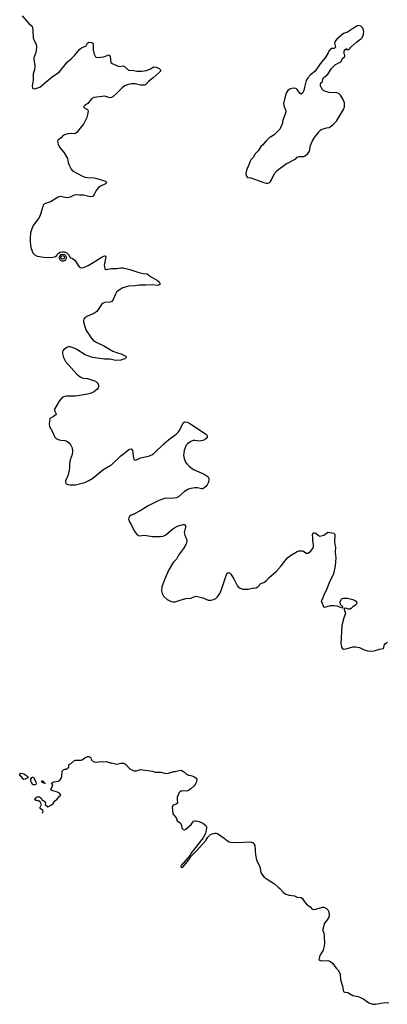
# Model space of a CAD drawing. Header units: inches. Extents: x 1771465 to 1971076, y 472029 to 643563.
# Tile 2 of 127: x 1803808 to 1809348, y 521875 to 536726. Entities that reach past the tile are written whole.
import ezdxf

# ---------------------------------------------------------------- set-up
doc = ezdxf.new("R2010")
doc.units = ezdxf.units.IN
doc.header["$MEASUREMENT"] = 0
doc.layers.add('B8502', color=7, linetype='Continuous')
doc.layers.add('B8503', color=7, linetype='Continuous')

msp = doc.modelspace()

# ---------------------------------------------------------------- linework, layer by layer
at = {"layer": 'B8502', "color": 6}
for points, elevation in [([(1804560, 530000), (1804560, 529970), (1804556, 529930), (1804536, 529844), (1804501, 529770), (1804498, 529750), (1804505, 529730), (1804536, 529716), (1804571, 529711), (1804650, 529711), (1804790, 529746), (1804850, 529774), (1804910, 529812), (1805062, 529938), (1805110, 529968), (1805174, 530000)], 500), ([(1806352, 530000), (1806366, 529986), (1806430, 529940), (1806590, 529870), (1806648, 529830), (1806659, 529810), (1806658, 529790), (1806652, 529750), (1806633, 529710), (1806610, 529678), (1806570, 529651), (1806550, 529650), (1806490, 529666), (1806450, 529667), (1806385, 529655), (1806350, 529643), (1806291, 529609), (1806205, 529535), (1806170, 529515), (1806130, 529508), (1805990, 529503), (1805904, 529476), (1805746, 529394), (1805624, 529316), (1805530, 529267), (1805490, 529251), (1805465, 529230), (1805453, 529210), (1805450, 529190), (1805464, 529150), (1805490, 529111), (1805535, 529015), (1805578, 528958), (1805610, 528943), (1805690, 528950), (1805810, 528933), (1805929, 528931), (1805970, 528937), (1806010, 528955), (1806092, 529028), (1806130, 529054), (1806196, 529090), (1806270, 529110), (1806290, 529110), (1806306, 529090), (1806305, 529070), (1806288, 528990), (1806295, 528950), (1806322, 528890), (1806326, 528870), (1806321, 528830), (1806314, 528810), (1806276, 528750), (1806204, 528650), (1806173, 528590), (1806122, 528538), (1806054, 528430), (1805995, 528290), (1805951, 528170), (1805946, 528110), (1805953, 528070), (1805976, 528030), (1806030, 527980), (1806090, 527948), (1806123, 527943), (1806150, 527944), (1806227, 527973), (1806310, 527996), (1806390, 528001), (1806450, 528028), (1806470, 528029), (1806570, 528007), (1806650, 527973), (1806690, 527970), (1806730, 527979), (1806763, 527997), (1806790, 528019), (1806825, 528070), (1806851, 528129), (1806928, 528372), (1806950, 528390), (1806970, 528385), (1806990, 528365), (1807036, 528290), (1807084, 528190), (1807101, 528170), (1807130, 528151), (1807170, 528138), (1807224, 528136), (1807250, 528138), (1807310, 528153), (1807370, 528159), (1807402, 528178), (1807440, 528220), (1807490, 528239), (1807530, 528268), (1807570, 528310), (1807675, 528405), (1807750, 528490), (1807820, 528580), (1807850, 528613), (1807890, 528645), (1807990, 528705), (1808013, 528713), (1808077, 528717), (1808130, 528678), (1808150, 528679), (1808190, 528703), (1808226, 528750), (1808238, 528782), (1808237, 528810), (1808226, 528866), (1808228, 528910), (1808223, 528957), (1808230, 528986), (1808250, 528988), (1808270, 528979), (1808310, 528944), (1808330, 528938), (1808350, 528939), (1808390, 528952), (1808450, 528998), (1808541, 528981), (1808553, 528973), (1808557, 528957), (1808551, 528850), (1808556, 528810), (1808568, 528768), (1808561, 528690), (1808572, 528610), (1808563, 528490), (1808537, 528370), (1808472, 528230), (1808434, 528126), (1808394, 528050), (1808374, 527990), (1808359, 527970), (1808351, 527950), (1808365, 527925), (1808386, 527870), (1808405, 527865), (1808490, 527891), (1808549, 527891), (1808590, 527883), (1808670, 527856), (1808677, 527863), (1808676, 527870), (1808644, 527904), (1808636, 527930), (1808638, 527950), (1808656, 527984), (1808670, 527995), (1808690, 528003), (1808750, 528003), (1808830, 527980), (1808850, 527973), (1808870, 527958), (1808889, 527930), (1808886, 527910), (1808870, 527894), (1808828, 527872), (1808810, 527850), (1808790, 527836), (1808770, 527836), (1808711, 527849), (1808693, 527847), (1808699, 527839), (1808698, 527830), (1808719, 527770), (1808695, 527705), (1808662, 527590), (1808648, 527310), (1808656, 527270), (1808670, 527247), (1808690, 527231), (1808730, 527234), (1808830, 527266), (1808870, 527269), (1808930, 527258), (1808990, 527226), (1809050, 527205), (1809090, 527199), (1809150, 527205), (1809230, 527233), (1809290, 527242), (1809296, 527250), (1809303, 527290), (1809322, 527318), (1809350, 527337)], 500), ([(1804145, 524762), (1804159, 524770), (1804164, 524790), (1804159, 524799), (1804119, 524830), (1804119, 524850), (1804138, 524890), (1804110, 524938), (1804090, 524938), (1804070, 524949), (1804050, 524949), (1804034, 524970), (1804044, 524990), (1804070, 525006), (1804090, 525011), (1804105, 525005), (1804130, 524982), (1804143, 524963), (1804191, 524930), (1804198, 524910), (1804192, 524890), (1804230, 524852), (1804290, 524882), (1804315, 524905), (1804336, 524944), (1804370, 524962), (1804386, 524990), (1804407, 525013), (1804422, 525018), (1804426, 525030), (1804410, 525058), (1804376, 525076), (1804310, 525095), (1804278, 525110), (1804306, 525186), (1804289, 525210), (1804318, 525230), (1804390, 525241), (1804420, 525260), (1804435, 525285), (1804443, 525310), (1804450, 525392), (1804470, 525412), (1804490, 525422), (1804510, 525422), (1804526, 525430), (1804547, 525453), (1804549, 525491), (1804590, 525511), (1804635, 525550), (1804650, 525555), (1804730, 525557), (1804750, 525562), (1804790, 525591), (1804830, 525611), (1804850, 525612), (1804870, 525602), (1804882, 525590), (1804885, 525570), (1804896, 525550), (1804931, 525531), (1804970, 525525), (1805030, 525536), (1805050, 525531), (1805110, 525535), (1805170, 525516), (1805190, 525516), (1805270, 525499), (1805330, 525510), (1805378, 525510), (1805410, 525490), (1805468, 525428), (1805530, 525397), (1805563, 525397), (1805630, 525417), (1805810, 525390), (1805850, 525375), (1805935, 525375), (1806010, 525355), (1806050, 525359), (1806130, 525387), (1806153, 525387), (1806230, 525405), (1806250, 525401), (1806290, 525374), (1806324, 525344), (1806350, 525333), (1806390, 525327), (1806432, 525310), (1806465, 525290), (1806476, 525270), (1806474, 525230), (1806454, 525190), (1806436, 525170), (1806390, 525127), (1806350, 525099), (1806329, 525089), (1806270, 525095), (1806250, 525089), (1806232, 525088), (1806210, 525068), (1806183, 524997), (1806181, 524970), (1806186, 524910), (1806168, 524892), (1806150, 524890), (1806123, 524877), (1806107, 524853), (1806116, 524750), (1806167, 524690), (1806184, 524644), (1806230, 524606), (1806248, 524570), (1806250, 524530), (1806270, 524510), (1806290, 524508), (1806310, 524517), (1806393, 524587), (1806430, 524639), (1806450, 524641), (1806470, 524641), (1806510, 524631), (1806550, 524619), (1806570, 524608), (1806613, 524570), (1806622, 524550), (1806624, 524530), (1806607, 524450), (1806572, 524388), (1806390, 524150), (1806376, 524124), (1806244, 523970), (1806239, 523950), (1806243, 523943), (1806250, 523939), (1806270, 523950), (1806370, 524076), (1806382, 524098), (1806472, 524188), (1806612, 524348), (1806645, 524395), (1806686, 524434), (1806710, 524447), (1806750, 524457), (1806770, 524457), (1806790, 524450), (1806890, 524382), (1806940, 524340), (1806967, 524327), (1806990, 524322), (1807070, 524313), (1807290, 524328), (1807327, 524310), (1807351, 524271), (1807361, 524130), (1807375, 524050), (1807416, 523976), (1807430, 523931), (1807435, 523890), (1807443, 523863), (1807458, 523838), (1807495, 523795), (1807540, 523760), (1807650, 523694), (1807702, 523642), (1807730, 523620), (1807783, 523563), (1807818, 523538), (1807870, 523519), (1807950, 523510), (1807990, 523492), (1808050, 523487), (1808071, 523470), (1808100, 523420), (1808130, 523383), (1808184, 523344), (1808213, 523313), (1808230, 523305), (1808270, 523308), (1808370, 523339), (1808390, 523339), (1808430, 523318), (1808450, 523302), (1808469, 523269), (1808472, 523212), (1808468, 523190), (1808443, 523150), (1808401, 523099), (1808377, 523010), (1808378, 522990), (1808392, 522950), (1808398, 522910), (1808401, 522790), (1808394, 522730), (1808380, 522690), (1808333, 522610), (1808320, 522570), (1808318, 522550), (1808330, 522539), (1808350, 522533), (1808450, 522535), (1808490, 522521), (1808530, 522490), (1808580, 522420), (1808610, 522390), (1808630, 522357), (1808638, 522330), (1808641, 522250), (1808655, 522215), (1808678, 522130), (1808682, 522090), (1808690, 522070), (1808710, 522060), (1808752, 522052), (1808829, 522009), (1808910, 521992), (1808955, 521975), (1808994, 521954), (1809070, 521897), (1809130, 521877), (1809170, 521875), (1809250, 521894), (1809324, 521904), (1809370, 521899)], 400)]:
    msp.add_lwpolyline(points, dxfattribs=dict(at, elevation=elevation))
at = {"layer": 'B8502', "color": 6, "elevation": 400}
for points in [[(1803870, 525266), (1803856, 525276), (1803840, 525300), (1803808, 525328), (1803809, 525351), (1803830, 525362), (1803850, 525358), (1803872, 525350), (1803931, 525311), (1803931, 525289), (1803890, 525269)], [(1804036, 525184), (1804006, 525186), (1803982, 525230), (1803975, 525250), (1803975, 525270), (1803990, 525294), (1804000, 525300), (1804010, 525302), (1804016, 525296), (1804051, 525230), (1804056, 525210), (1804050, 525188)], [(1804190, 525206), (1804170, 525208), (1804143, 525223), (1804138, 525230), (1804149, 525251), (1804172, 525230), (1804174, 525214), (1804194, 525210)]]:
    msp.add_lwpolyline(points, close=True, dxfattribs=at)
at = {"layer": 'B8503', "color": 6, "elevation": 500}
for points in [[(1803844, 536784), (1803947, 536670), (1803990, 536632), (1804000, 536610), (1804007, 536570), (1804012, 536450), (1804026, 536410), (1804056, 536356), (1804061, 536310), (1804051, 536230), (1804023, 536150), (1804022, 536130), (1804034, 536030), (1804029, 535970), (1804012, 535910), (1804011, 535810), (1803994, 535730), (1804000, 535700), (1804007, 535687), (1804030, 535683), (1804110, 535710), (1804305, 535870), (1804404, 535936), (1804530, 536088), (1804586, 536134), (1804635, 536185), (1804717, 536283), (1804739, 536301), (1804809, 536330), (1804832, 536370), (1804850, 536388), (1804890, 536380), (1804910, 536370), (1804917, 536357), (1804915, 536270), (1804930, 536207), (1804950, 536166), (1804977, 536157), (1805030, 536158), (1805074, 536166), (1805150, 536196), (1805166, 536186), (1805174, 536170), (1805181, 536081), (1805203, 536063), (1805290, 536023), (1805310, 536020), (1805370, 536028), (1805390, 536019), (1805450, 535965), (1805530, 535957), (1805573, 535947), (1805650, 535947), (1805719, 535961), (1805778, 535982), (1805830, 536013), (1805870, 536008), (1805911, 535990), (1805931, 535970), (1805931, 535950), (1805911, 535930), (1805822, 535850), (1805750, 535795), (1805710, 535750), (1805690, 535737), (1805630, 535738), (1805550, 535759), (1805490, 535756), (1805430, 535744), (1805393, 535727), (1805357, 535703), (1805277, 535623), (1805210, 535564), (1805190, 535552), (1805170, 535547), (1805150, 535550), (1805090, 535574), (1804928, 535552), (1804890, 535530), (1804837, 535463), (1804788, 535430), (1804771, 535410), (1804790, 535390), (1804831, 535370), (1804839, 535350), (1804830, 535290), (1804819, 535250), (1804768, 535150), (1804713, 535087), (1804675, 535030), (1804650, 535011), (1804630, 535005), (1804570, 535008), (1804536, 535004), (1804486, 534990), (1804452, 534970), (1804436, 534950), (1804384, 534910), (1804379, 534890), (1804386, 534850), (1804410, 534801), (1804478, 534718), (1804530, 534630), (1804539, 534570), (1804552, 534530), (1804584, 534470), (1804606, 534446), (1804744, 534370), (1804790, 534350), (1804830, 534343), (1804930, 534339), (1804969, 534331), (1805099, 534290), (1805121, 534270), (1805099, 534250), (1805024, 534216), (1804990, 534190), (1804963, 534150), (1804932, 534088), (1804915, 534065), (1804903, 534057), (1804870, 534052), (1804770, 534081), (1804710, 534079), (1804670, 534085), (1804630, 534080), (1804570, 534051), (1804530, 534040), (1804490, 534044), (1804430, 534060), (1804390, 534049), (1804270, 533978), (1804183, 533950), (1804164, 533930), (1804156, 533910), (1804135, 533845), (1804129, 533810), (1804110, 533761), (1804090, 533727), (1804010, 533619), (1803989, 533570), (1803972, 533510), (1803964, 533430), (1803964, 533376), (1803976, 533290), (1803994, 533234), (1804008, 533210), (1804037, 533177), (1804070, 533159), (1804170, 533146), (1804290, 533138), (1804350, 533154), (1804370, 533171), (1804375, 533185), (1804394, 533206), (1804420, 533220), (1804450, 533226), (1804483, 533223), (1804523, 533203), (1804544, 533184), (1804570, 533139), (1804603, 533123), (1804637, 533097), (1804658, 533070), (1804690, 533016), (1804710, 532995), (1804730, 532985), (1804770, 532990), (1804840, 533020), (1804918, 533062), (1805050, 533148), (1805090, 533163), (1805102, 533162), (1805107, 533150), (1805084, 533050), (1805083, 533030), (1805089, 532970), (1805100, 532960), (1805110, 532958), (1805188, 532972), (1805270, 532973), (1805330, 532982), (1805370, 532981), (1805470, 532958), (1805590, 532917), (1805670, 532900), (1805730, 532893), (1805781, 532850), (1805887, 532790), (1805911, 532770), (1805919, 532750), (1805918, 532730), (1805890, 532718), (1805807, 532727), (1805710, 532722), (1805610, 532723), (1805550, 532713), (1805450, 532704), (1805361, 532679), (1805298, 532642), (1805266, 532614), (1805250, 532588), (1805216, 532504), (1805190, 532471), (1805170, 532464), (1805090, 532459), (1805067, 532450), (1805043, 532430), (1804970, 532326), (1804925, 532295), (1804818, 532250), (1804790, 532230), (1804777, 532210), (1804771, 532190), (1804772, 532170), (1804790, 532097), (1804807, 532050), (1804886, 531926), (1804917, 531890), (1804950, 531866), (1805084, 531804), (1805210, 531728), (1805265, 531705), (1805350, 531679), (1805407, 531650), (1805411, 531630), (1805391, 531610), (1805330, 531590), (1805254, 531586), (1805170, 531603), (1805085, 531605), (1804910, 531631), (1804850, 531649), (1804793, 531673), (1804670, 531753), (1804630, 531772), (1804570, 531792), (1804548, 531792), (1804530, 531785), (1804471, 531749), (1804459, 531730), (1804451, 531709), (1804451, 531689), (1804470, 531630), (1804500, 531570), (1804670, 531379), (1804718, 531338), (1804750, 531322), (1804770, 531317), (1804830, 531315), (1804950, 531273), (1804977, 531250), (1804990, 531230), (1804996, 531210), (1804996, 531190), (1804990, 531173), (1804970, 531150), (1804919, 531110), (1804870, 531086), (1804830, 531076), (1804648, 531048), (1804510, 531047), (1804470, 531038), (1804450, 531029), (1804401, 530970), (1804333, 530850), (1804333, 530830), (1804354, 530790), (1804356, 530770), (1804318, 530742), (1804262, 530710), (1804252, 530630), (1804258, 530590), (1804305, 530510), (1804326, 530450), (1804337, 530430), (1804357, 530410), (1804390, 530394), (1804430, 530382), (1804490, 530378), (1804530, 530364), (1804568, 530328), (1804597, 530270), (1804603, 530217), (1804600, 530170), (1804568, 530088), (1804559, 530030), (1804560, 530000)], [(1805174, 530000), (1805194, 530010), (1805330, 530146), (1805450, 530239), (1805470, 530248), (1805490, 530251), (1805508, 530230), (1805521, 530110), (1805530, 530094), (1805550, 530084), (1805570, 530089), (1805630, 530119), (1805750, 530144), (1805799, 530161), (1805830, 530182), (1805982, 530330), (1806052, 530388), (1806167, 530473), (1806197, 530503), (1806217, 530530), (1806270, 530645), (1806290, 530659), (1806330, 530656), (1806370, 530637), (1806610, 530481), (1806623, 530470), (1806635, 530450), (1806633, 530430), (1806621, 530410), (1806593, 530390), (1806570, 530380), (1806510, 530371), (1806450, 530379), (1806423, 530377), (1806390, 530365), (1806337, 530330), (1806319, 530310), (1806300, 530270), (1806289, 530230), (1806278, 530150), (1806285, 530105), (1806309, 530050), (1806326, 530026), (1806352, 530000)]]:
    msp.add_lwpolyline(points, dxfattribs=at)
at = {"layer": 'B8503', "color": 6}
for points, elevation in [([(1808910, 536636), (1808888, 536630), (1808824, 536590), (1808750, 536535), (1808690, 536518), (1808588, 536430), (1808570, 536409), (1808551, 536370), (1808565, 536330), (1808566, 536310), (1808559, 536301), (1808547, 536293), (1808502, 536290), (1808490, 536282), (1808467, 536250), (1808456, 536224), (1808410, 536148), (1808350, 536082), (1808254, 535946), (1808190, 535893), (1808150, 535849), (1808128, 535810), (1808099, 535710), (1808090, 535658), (1808070, 535615), (1808050, 535602), (1808030, 535615), (1807992, 535672), (1807981, 535681), (1807970, 535687), (1807930, 535692), (1807890, 535685), (1807870, 535675), (1807850, 535657), (1807831, 535630), (1807814, 535586), (1807784, 535464), (1807787, 535427), (1807817, 535357), (1807818, 535330), (1807802, 535290), (1807771, 535190), (1807770, 535166), (1807754, 535126), (1807722, 535070), (1807642, 534990), (1807590, 534955), (1807571, 534949), (1807521, 534899), (1807470, 534835), (1807445, 534815), (1807425, 534790), (1807402, 534750), (1807350, 534698), (1807331, 534650), (1807291, 534610), (1807281, 534590), (1807251, 534510), (1807235, 534485), (1807219, 534430), (1807217, 534397), (1807224, 534364), (1807244, 534344), (1807290, 534341), (1807490, 534268), (1807530, 534261), (1807550, 534261), (1807570, 534267), (1807590, 534286), (1807605, 534310), (1807650, 534405), (1807689, 534450), (1807732, 534488), (1807822, 534550), (1807970, 534627), (1807990, 534651), (1808018, 534662), (1808090, 534663), (1808110, 534671), (1808152, 534708), (1808176, 534744), (1808189, 534830), (1808219, 534901), (1808249, 534950), (1808318, 535030), (1808328, 535050), (1808350, 535071), (1808430, 535096), (1808470, 535101), (1808530, 535138), (1808584, 535196), (1808657, 535323), (1808690, 535371), (1808705, 535410), (1808703, 535470), (1808683, 535523), (1808645, 535585), (1808618, 535610), (1808590, 535622), (1808469, 535629), (1808406, 535650), (1808370, 535668), (1808350, 535706), (1808342, 535730), (1808342, 535750), (1808349, 535771), (1808370, 535794), (1808379, 535830), (1808389, 535850), (1808450, 535902), (1808510, 535992), (1808570, 536052), (1808650, 536092), (1808676, 536144), (1808706, 536170), (1808706, 536190), (1808698, 536210), (1808698, 536250), (1808710, 536274), (1808722, 536278), (1808730, 536292), (1808738, 536278), (1808770, 536274), (1808790, 536294), (1808798, 536310), (1808888, 536392), (1808950, 536436), (1808976, 536464), (1808992, 536508), (1808996, 536550), (1808979, 536599), (1808950, 536627)], 600), ([(1804450, 533084), (1804430, 533092), (1804411, 533110), (1804404, 533130), (1804406, 533150), (1804416, 533170), (1804430, 533184), (1804450, 533191), (1804483, 533183), (1804498, 533170), (1804508, 533150), (1804508, 533130), (1804501, 533110), (1804490, 533096), (1804470, 533085)], 400), ([(1804450, 533112), (1804428, 533130), (1804429, 533151), (1804450, 533170), (1804470, 533164), (1804481, 533150), (1804480, 533130), (1804470, 533117)], 300)]:
    msp.add_lwpolyline(points, close=True, dxfattribs=dict(at, elevation=elevation))

doc.saveas('drawing.dxf')
